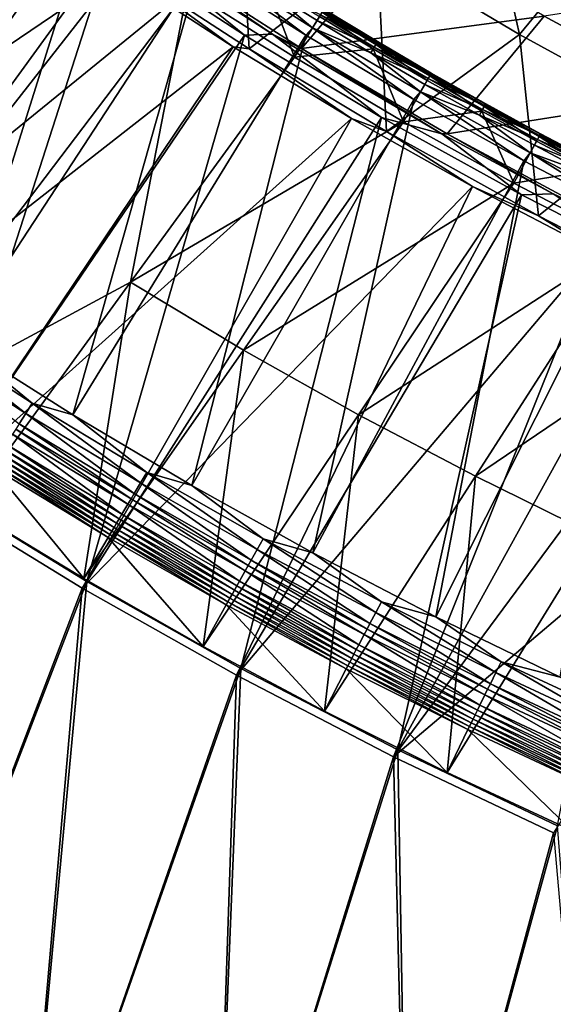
# Model space of a CAD drawing. Header units: metres. Extents: x 0 to 1400, y -1400 to 0.
# Tile 8 of 256: x 238 to 288, y -1345 to -1252. Entities that reach past the tile are written whole.
import ezdxf

# ---------------------------------------------------------------- set-up
doc = ezdxf.new("R2010")
doc.units = ezdxf.units.M

msp = doc.modelspace()

# ---------------------------------------------------------------- linework, layer by layer
at = {"layer": 'None'}
for points in [[(271.593384, -1245.480469, -59.951416), (280.783447, -1234.579712, -87.178932), (285.026672, -1253.477905, -59.955055)], [(280.783447, -1234.579712, -87.178932), (294.010712, -1242.5177, -87.187485), (285.026672, -1253.477905, -59.955055)], [(246.44046, -1245.281982, -29.82691), (234.068787, -1236.515381, -29.829107), (216.062637, -1287.15564)], [(259.523956, -1254.835083, -32.846767), (247.798096, -1247.197876, -32.846832), (258.480988, -1236.991333, -59.948307)], [(271.593384, -1245.480469, -59.951416), (259.523956, -1254.835083, -32.846767), (258.480988, -1236.991333, -59.948307)], [(247.102783, -1247.532593, -32.411766), (201.99826, -1278.049683, -3), (236.472397, -1240.116455, -32.413715)], [(285.026672, -1253.477905, -59.955055), (294.010712, -1242.5177, -87.187485), (298.760284, -1260.977905, -59.959206)], [(251.083755, -1246.224365, -31.422508), (264.470795, -1254.791992, -31.431658), (273.841248, -1243.74353, -58.555267)], [(273.841248, -1243.74353, -58.555267), (264.470795, -1254.791992, -31.431658), (287.362244, -1251.740601, -58.569775)], [(229.976471, -1296.36499), (246.44046, -1245.281982, -29.82691), (216.062637, -1287.15564)], [(259.0672, -1253.531616, -29.824255), (246.44046, -1245.281982, -29.82691), (229.976471, -1296.36499)], [(246.44046, -1245.281982, -29.82691), (259.0672, -1253.531616, -29.824255), (248.296967, -1244.776489, -30.669765)], [(248.296967, -1244.776489, -30.669765), (261.70752, -1253.446777, -30.67124), (251.083755, -1246.224365, -31.422508)], [(248.296967, -1244.776489, -30.669765), (259.0672, -1253.531616, -29.824255), (261.70752, -1253.446777, -30.67124)], [(272.46228, -1262.632935, -32.84668), (259.523956, -1254.835083, -32.846767), (271.593384, -1245.480469, -59.951416)], [(285.026672, -1253.477905, -59.955055), (272.46228, -1262.632935, -32.84668), (271.593384, -1245.480469, -59.951416)], [(251.083755, -1246.224365, -31.422508), (261.70752, -1253.446777, -30.67124), (264.470795, -1254.791992, -31.431658)], [(258.003021, -1254.625244, -32.409466), (247.102783, -1247.532593, -32.411766), (247.798096, -1247.197876, -32.846832)], [(259.523956, -1254.835083, -32.846767), (258.003021, -1254.625244, -32.409466), (247.798096, -1247.197876, -32.846832)], [(215.585632, -1287.766846, -3), (201.99826, -1278.049683, -3), (247.102783, -1247.532593, -32.411766)], [(258.003021, -1254.625244, -32.409466), (215.585632, -1287.766846, -3), (247.102783, -1247.532593, -32.411766)], [(287.362244, -1251.740601, -58.569775), (301.185852, -1259.233398, -58.586304), (309.953003, -1248.221313, -85.843224)], [(264.470795, -1254.791992, -31.431658), (278.188843, -1262.847412, -31.442366), (287.362244, -1251.740601, -58.569775)], [(287.362244, -1251.740601, -58.569775), (278.188843, -1262.847412, -31.442366), (301.185852, -1259.233398, -58.586304)], [(244.21051, -1305.071411), (259.0672, -1253.531616, -29.824255), (229.976471, -1296.36499)], [(271.997162, -1261.304443, -29.821154), (259.0672, -1253.531616, -29.824255), (244.21051, -1305.071411)], [(259.0672, -1253.531616, -29.824255), (271.997162, -1261.304443, -29.821154), (261.70752, -1253.446777, -30.67124)], [(261.70752, -1253.446777, -30.67124), (277.705261, -1262.839844, -30.674145), (264.470795, -1254.791992, -31.431658)], [(261.70752, -1253.446777, -30.67124), (271.997162, -1261.304443, -29.821154), (277.705261, -1262.839844, -30.674145)], [(286.813324, -1270.567383, -32.846577), (272.46228, -1262.632935, -32.84668), (285.026672, -1253.477905, -59.955055)], [(298.760284, -1260.977905, -59.959206), (286.813324, -1270.567383, -32.846577), (285.026672, -1253.477905, -59.955055)], [(229.514282, -1296.988281, -3), (215.585632, -1287.766846, -3), (258.003021, -1254.625244, -32.409466)], [(269.168274, -1261.387695, -32.406822), (229.514282, -1296.988281, -3), (258.003021, -1254.625244, -32.409466)], [(269.168274, -1261.387695, -32.406822), (258.003021, -1254.625244, -32.409466), (259.523956, -1254.835083, -32.846767)], [(272.46228, -1262.632935, -32.84668), (269.168274, -1261.387695, -32.406822), (259.523956, -1254.835083, -32.846767)], [(264.470795, -1254.791992, -31.431658), (277.705261, -1262.839844, -30.674145), (278.188843, -1262.847412, -31.442366)], [(278.188843, -1262.847412, -31.442366), (292.215607, -1270.385376, -31.454573), (301.185852, -1259.233398, -58.586304)], [(243.763428, -1305.706421, -3), (229.514282, -1296.988281, -3), (269.168274, -1261.387695, -32.406822)], [(280.588989, -1267.81958, -32.403858), (243.763428, -1305.706421, -3), (269.168274, -1261.387695, -32.406822)], [(258.743622, -1313.268799), (271.997162, -1261.304443, -29.821154), (244.21051, -1305.071411)], [(285.204041, -1268.601685, -29.817636), (271.997162, -1261.304443, -29.821154), (258.743622, -1313.268799)], [(280.588989, -1267.81958, -32.403858), (269.168274, -1261.387695, -32.406822), (272.46228, -1262.632935, -32.84668)], [(271.997162, -1261.304443, -29.821154), (285.204041, -1268.601685, -29.817636), (277.705261, -1262.839844, -30.674145)], [(295.279022, -1274.917847, -32.846546), (286.813324, -1270.567383, -32.846577), (298.760284, -1260.977905, -59.959206)], [(286.813324, -1270.567383, -32.846577), (280.588989, -1267.81958, -32.403858), (272.46228, -1262.632935, -32.84668)], [(277.705261, -1262.839844, -30.674145), (288.205139, -1268.495483, -30.676659), (278.188843, -1262.847412, -31.442366)], [(277.705261, -1262.839844, -30.674145), (285.204041, -1268.601685, -29.817636), (288.205139, -1268.495483, -30.676659)], [(278.188843, -1262.847412, -31.442366), (288.205139, -1268.495483, -30.676659), (292.215607, -1270.385376, -31.454573)], [(258.31192, -1313.915161, -3), (243.763428, -1305.706421, -3), (280.588989, -1267.81958, -32.403858)], [(292.256042, -1273.92334, -32.400585), (258.31192, -1313.915161, -3), (280.588989, -1267.81958, -32.403858)], [(292.256042, -1273.92334, -32.400585), (280.588989, -1267.81958, -32.403858), (286.813324, -1270.567383, -32.846577)], [(273.554565, -1320.952881), (285.204041, -1268.601685, -29.817636), (258.743622, -1313.268799)], [(298.665375, -1275.43103, -29.813736), (285.204041, -1268.601685, -29.817636), (273.554565, -1320.952881)], [(285.204041, -1268.601685, -29.817636), (298.665375, -1275.43103, -29.813736), (288.205139, -1268.495483, -30.676659)], [(288.205139, -1268.495483, -30.676659), (301.360138, -1275.061401, -30.680384), (292.215607, -1270.385376, -31.454573)], [(288.205139, -1268.495483, -30.676659), (298.665375, -1275.43103, -29.813736), (301.360138, -1275.061401, -30.680384)], [(295.279022, -1274.917847, -32.846546), (292.256042, -1273.92334, -32.400585), (286.813324, -1270.567383, -32.846577)], [(273.138519, -1321.610474, -3), (258.31192, -1313.915161, -3), (292.256042, -1273.92334, -32.400585)], [(304.161194, -1279.700684, -32.397015), (273.138519, -1321.610474, -3), (292.256042, -1273.92334, -32.400585)], [(288.62204, -1328.121094), (298.665375, -1275.43103, -29.813736), (273.554565, -1320.952881)], [(273.138519, -1321.610474, -3), (304.161194, -1279.700684, -32.397015), (316.296051, -1285.15271, -32.393162)], [(288.221893, -1328.789307, -3), (273.138519, -1321.610474, -3), (316.296051, -1285.15271, -32.393162)], [(229.976471, -1296.36499), (219.72377, -1368.599976), (244.21051, -1305.071411)], [(243.763428, -1305.706421, -3), (219.725693, -1368.600464, -3), (229.514282, -1296.988281, -3)], [(219.72377, -1368.599976), (237.925812, -1372.55896), (244.21051, -1305.071411)], [(237.927734, -1372.559448, -3), (219.725693, -1368.600464, -3), (243.763428, -1305.706421, -3)], [(244.21051, -1305.071411), (237.925812, -1372.55896), (258.743622, -1313.268799)], [(258.31192, -1313.915161, -3), (237.927734, -1372.559448, -3), (243.763428, -1305.706421, -3)], [(237.925812, -1372.55896), (256.201263, -1376.164063), (258.743622, -1313.268799)], [(258.743622, -1313.268799), (256.201263, -1376.164063), (273.554565, -1320.952881)], [(256.203186, -1376.164429, -3), (237.927734, -1372.559448, -3), (258.31192, -1313.915161, -3)], [(273.138519, -1321.610474, -3), (256.203186, -1376.164429, -3), (258.31192, -1313.915161, -3)], [(256.201263, -1376.164063), (274.543243, -1379.413696), (273.554565, -1320.952881)], [(274.545135, -1379.414063, -3), (256.203186, -1376.164429, -3), (273.138519, -1321.610474, -3)], [(288.221893, -1328.789307, -3), (274.545135, -1379.414063, -3), (273.138519, -1321.610474, -3)], [(273.554565, -1320.952881), (274.543243, -1379.413696), (288.62204, -1328.121094)], [(274.543243, -1379.413696), (292.944824, -1382.306885), (288.62204, -1328.121094)], [(292.946716, -1382.307129, -3), (274.545135, -1379.414063, -3), (288.221893, -1328.789307, -3)]]:
    msp.add_3dface(points, dxfattribs=at)
at = {"layer": 'None0'}
for points in [[(245.004364, -1240.573608, -14.260289), (235.373825, -1233.661743, -14.260289), (221.005905, -1275.058716, 9.996095)], [(243.810043, -1242.549805, -30.250669), (200.79129, -1276.12207, 0.005715), (234.108917, -1235.592041, -30.250669)], [(231.845459, -1282.370728, 9.996095), (245.004364, -1240.573608, -14.260289), (221.005905, -1275.058716, 9.996095)], [(254.834366, -1247.204712, -14.260289), (245.004364, -1240.573608, -14.260289), (231.845459, -1282.370728, 9.996095)], [(211.271652, -1283.740723, 0.005715), (200.79129, -1276.12207, 0.005715), (243.810043, -1242.549805, -30.250669)], [(253.709763, -1249.22229, -30.250669), (211.271652, -1283.740723, 0.005715), (243.810043, -1242.549805, -30.250669)], [(254.834366, -1247.204712, -14.260289), (264.854736, -1253.55127, -14.260289), (255.499466, -1246.500122, -14.944413)], [(264.854736, -1253.55127, -14.260289), (265.507782, -1252.832642, -14.944417), (255.499466, -1246.500122, -14.944413)], [(255.499466, -1246.500122, -14.944413), (265.507782, -1252.832642, -14.944417), (260.911804, -1249.020996, -15.803738)], [(242.887894, -1289.364258, 9.996095), (254.834366, -1247.204712, -14.260289), (231.845459, -1282.370728, 9.996095)], [(264.854736, -1253.55127, -14.260289), (254.834366, -1247.204712, -14.260289), (242.887894, -1289.364258, 9.996095)], [(221.961761, -1291.062134, 0.005715), (211.271652, -1283.740723, 0.005715), (253.709763, -1249.22229, -30.250669)], [(248.327682, -1276.845825, -15.122478), (221.961761, -1291.062134, 0.005715), (253.709763, -1249.22229, -30.250669)], [(253.709763, -1249.22229, -30.250669), (263.79837, -1255.605835, -30.250669), (248.327682, -1276.845825, -15.122478)], [(263.79837, -1255.605835, -30.250669), (253.709763, -1249.22229, -30.250669), (261.145691, -1248.652954, -22.456442)], [(260.911804, -1249.020996, -15.803738), (265.928314, -1252.144775, -15.803733), (266.252502, -1251.614746, -16.803162)], [(265.507782, -1252.832642, -14.944417), (265.928314, -1252.144775, -15.803733), (260.911804, -1249.020996, -15.803738)], [(266.158844, -1251.77478, -22.456442), (263.79837, -1255.605835, -30.250669), (261.145691, -1248.652954, -22.456442)], [(266.410492, -1251.361328, -21.386963), (266.549866, -1251.131592, -20.239498), (271.461182, -1254.406616, -21.387022)], [(266.569214, -1251.098511, -19.063272), (266.468903, -1251.261597, -17.903351), (271.61496, -1254.140747, -19.063337)], [(266.549866, -1251.131592, -20.239498), (266.569214, -1251.098511, -19.063272), (271.596588, -1254.174438, -20.239578)], [(266.549866, -1251.131592, -20.239498), (271.596588, -1254.174438, -20.239578), (271.461182, -1254.406616, -21.387022)], [(266.569214, -1251.098511, -19.063272), (271.61496, -1254.140747, -19.063337), (271.596588, -1254.174438, -20.239578)], [(263.79837, -1255.605835, -30.250669), (266.158844, -1251.77478, -22.456442), (271.216339, -1254.824341, -22.456442)], [(266.252502, -1251.614746, -16.803162), (265.928314, -1252.144775, -15.803733), (271.30545, -1254.661255, -16.803158)], [(271.216339, -1254.824341, -22.456442), (266.158844, -1251.77478, -22.456442), (266.410492, -1251.361328, -21.386963)], [(266.468903, -1251.261597, -17.903351), (266.252502, -1251.614746, -16.803162), (271.516754, -1254.305054, -17.903383)], [(266.252502, -1251.614746, -16.803162), (271.30545, -1254.661255, -16.803158), (271.516754, -1254.305054, -17.903383)], [(271.461182, -1254.406616, -21.387022), (271.216339, -1254.824341, -22.456442), (266.410492, -1251.361328, -21.386963)], [(266.468903, -1251.261597, -17.903351), (271.516754, -1254.305054, -17.903383), (271.61496, -1254.140747, -19.063337)], [(264.854736, -1253.55127, -14.260289), (275.05661, -1259.610352, -14.260289), (265.507782, -1252.832642, -14.944417)], [(265.928314, -1252.144775, -15.803733), (265.507782, -1252.832642, -14.944417), (270.989105, -1255.196045, -15.8037)], [(275.05661, -1259.610352, -14.260289), (275.693085, -1258.875244, -14.944324), (265.507782, -1252.832642, -14.944417)], [(265.507782, -1252.832642, -14.944417), (275.693085, -1258.875244, -14.944324), (270.989105, -1255.196045, -15.8037)], [(265.928314, -1252.144775, -15.803733), (270.989105, -1255.196045, -15.8037), (271.30545, -1254.661255, -16.803158)], [(254.122284, -1296.035767, 9.996095), (264.854736, -1253.55127, -14.260289), (242.887894, -1289.364258, 9.996095)], [(275.05661, -1259.610352, -14.260289), (264.854736, -1253.55127, -14.260289), (254.122284, -1296.035767, 9.996095)], [(274.065918, -1261.697998, -30.250669), (263.79837, -1255.605835, -30.250669), (271.216339, -1254.824341, -22.456442)], [(271.30545, -1254.661255, -16.803158), (270.989105, -1255.196045, -15.8037), (276.401428, -1257.635376, -16.803139)], [(276.316895, -1257.801392, -22.456442), (271.216339, -1254.824341, -22.456442), (271.461182, -1254.406616, -21.387022)], [(274.065918, -1261.697998, -30.250669), (271.216339, -1254.824341, -22.456442), (276.316895, -1257.801392, -22.456442)], [(271.516754, -1254.305054, -17.903383), (271.30545, -1254.661255, -16.803158), (276.607666, -1257.276123, -17.903416)], [(271.30545, -1254.661255, -16.803158), (276.401428, -1257.635376, -16.803139), (276.607666, -1257.276123, -17.903416)], [(271.461182, -1254.406616, -21.387022), (271.596588, -1254.174438, -20.239578), (276.554901, -1257.379639, -21.3871)], [(276.554901, -1257.379639, -21.3871), (276.316895, -1257.801392, -22.456442), (271.461182, -1254.406616, -21.387022)], [(271.61496, -1254.140747, -19.063337), (271.516754, -1254.305054, -17.903383), (276.703766, -1257.110718, -19.063417)], [(271.516754, -1254.305054, -17.903383), (276.607666, -1257.276123, -17.903416), (276.703766, -1257.110718, -19.063417)], [(271.596588, -1254.174438, -20.239578), (271.61496, -1254.140747, -19.063337), (276.68631, -1257.14502, -20.239679)], [(271.596588, -1254.174438, -20.239578), (276.68631, -1257.14502, -20.239679), (276.554901, -1257.379639, -21.3871)], [(271.61496, -1254.140747, -19.063337), (276.703766, -1257.110718, -19.063417), (276.68631, -1257.14502, -20.239679)], [(263.79837, -1255.605835, -30.250669), (274.065918, -1261.697998, -30.250669), (248.327682, -1276.845825, -15.122478)], [(270.989105, -1255.196045, -15.8037), (276.092926, -1258.174805, -15.803645), (276.401428, -1257.635376, -16.803139)], [(275.693085, -1258.875244, -14.944324), (276.092926, -1258.174805, -15.803645), (270.989105, -1255.196045, -15.8037)], [(276.401428, -1257.635376, -16.803139), (276.092926, -1258.174805, -15.803645), (281.539185, -1260.536865, -16.803104)], [(281.459167, -1260.705811, -22.456442), (276.316895, -1257.801392, -22.456442), (276.554901, -1257.379639, -21.3871)], [(276.607666, -1257.276123, -17.903416), (276.401428, -1257.635376, -16.803139), (281.740326, -1260.174683, -17.903437)], [(276.401428, -1257.635376, -16.803139), (281.539185, -1260.536865, -16.803104), (281.740326, -1260.174683, -17.903437)], [(276.554901, -1257.379639, -21.3871), (276.68631, -1257.14502, -20.239679), (281.690399, -1260.280029, -21.38718)], [(281.690399, -1260.280029, -21.38718), (281.459167, -1260.705811, -22.456442), (276.554901, -1257.379639, -21.3871)], [(276.703766, -1257.110718, -19.063417), (276.607666, -1257.276123, -17.903416), (281.834351, -1260.008179, -19.063494)], [(276.607666, -1257.276123, -17.903416), (281.740326, -1260.174683, -17.903437), (281.834351, -1260.008179, -19.063494)], [(276.68631, -1257.14502, -20.239679), (276.703766, -1257.110718, -19.063417), (281.81781, -1260.043091, -20.239784)], [(276.68631, -1257.14502, -20.239679), (281.81781, -1260.043091, -20.239784), (281.690399, -1260.280029, -21.38718)], [(276.703766, -1257.110718, -19.063417), (281.834351, -1260.008179, -19.063494), (281.81781, -1260.043091, -20.239784)], [(281.459167, -1260.705811, -22.456442), (274.065918, -1261.697998, -30.250669), (276.316895, -1257.801392, -22.456442)], [(281.238525, -1261.080811, -15.803574), (276.092926, -1258.174805, -15.803645), (275.693085, -1258.875244, -14.944324)], [(276.092926, -1258.174805, -15.803645), (281.238525, -1261.080811, -15.803574), (281.539185, -1260.536865, -16.803104)], [(275.05661, -1259.610352, -14.260289), (285.431824, -1265.380493, -14.260289), (275.693085, -1258.875244, -14.944324)], [(285.431824, -1265.380493, -14.260289), (286.045593, -1264.626343, -14.944183), (275.693085, -1258.875244, -14.944324)], [(275.693085, -1258.875244, -14.944324), (286.045593, -1264.626343, -14.944183), (281.238525, -1261.080811, -15.803574)], [(265.53653, -1302.383301, 9.996095), (275.05661, -1259.610352, -14.260289), (254.122284, -1296.035767, 9.996095)], [(285.431824, -1265.380493, -14.260289), (275.05661, -1259.610352, -14.260289), (265.53653, -1302.383301, 9.996095)], [(286.641876, -1263.537354, -22.456442), (281.459167, -1260.705811, -22.456442), (281.690399, -1260.280029, -21.38718)], [(281.740326, -1260.174683, -17.903437), (281.539185, -1260.536865, -16.803104), (286.913544, -1263.000854, -17.90344)], [(281.690399, -1260.280029, -21.38718), (281.81781, -1260.043091, -20.239784), (286.866333, -1263.107788, -21.387249)], [(286.866333, -1263.107788, -21.387249), (286.641876, -1263.537354, -22.456442), (281.690399, -1260.280029, -21.38718)], [(281.834351, -1260.008179, -19.063494), (281.740326, -1260.174683, -17.903437), (287.005432, -1262.833008, -19.063551)], [(281.740326, -1260.174683, -17.903437), (286.913544, -1263.000854, -17.90344), (287.005432, -1262.833008, -19.063551)], [(281.81781, -1260.043091, -20.239784), (281.834351, -1260.008179, -19.063494), (286.989807, -1262.86853, -20.239868)], [(281.81781, -1260.043091, -20.239784), (286.989807, -1262.86853, -20.239868), (286.866333, -1263.107788, -21.387249)], [(281.834351, -1260.008179, -19.063494), (287.005432, -1262.833008, -19.063551), (286.989807, -1262.86853, -20.239868)], [(284.502441, -1267.496216, -30.250669), (274.065918, -1261.697998, -30.250669), (281.459167, -1260.705811, -22.456442)], [(281.539185, -1260.536865, -16.803104), (281.238525, -1261.080811, -15.803574), (286.717499, -1263.365845, -16.803055)], [(281.238525, -1261.080811, -15.803574), (286.424713, -1263.914063, -15.803493), (286.717499, -1263.365845, -16.803055)], [(286.045593, -1264.626343, -14.944183), (286.424713, -1263.914063, -15.803493), (281.238525, -1261.080811, -15.803574)], [(286.641876, -1263.537354, -22.456442), (284.502441, -1267.496216, -30.250669), (281.459167, -1260.705811, -22.456442)], [(281.539185, -1260.536865, -16.803104), (286.717499, -1263.365845, -16.803055), (286.913544, -1263.000854, -17.90344)], [(248.327682, -1276.845825, -15.122478), (274.065918, -1261.697998, -30.250669), (259.001404, -1283.249756, -15.122478)], [(274.065918, -1261.697998, -30.250669), (284.502441, -1267.496216, -30.250669), (259.001404, -1283.249756, -15.122478)], [(291.863708, -1266.295776, -22.456442), (286.641876, -1263.537354, -22.456442), (286.866333, -1263.107788, -21.387249)], [(286.913544, -1263.000854, -17.90344), (286.717499, -1263.365845, -16.803055), (292.126038, -1265.75415, -17.903421)], [(286.866333, -1263.107788, -21.387249), (286.989807, -1262.86853, -20.239868), (292.081421, -1265.862549, -21.387297)], [(292.081421, -1265.862549, -21.387297), (291.863708, -1266.295776, -22.456442), (286.866333, -1263.107788, -21.387249)], [(287.005432, -1262.833008, -19.063551), (286.913544, -1263.000854, -17.90344), (292.215729, -1265.585205, -19.063576)], [(286.913544, -1263.000854, -17.90344), (292.126038, -1265.75415, -17.903421), (292.215729, -1265.585205, -19.063576)], [(286.989807, -1262.86853, -20.239868), (287.005432, -1262.833008, -19.063551), (292.201019, -1265.621216, -20.239922)], [(286.989807, -1262.86853, -20.239868), (292.201019, -1265.621216, -20.239922), (292.081421, -1265.862549, -21.387297)], [(287.005432, -1262.833008, -19.063551), (292.215729, -1265.585205, -19.063576), (292.201019, -1265.621216, -20.239922)], [(284.502441, -1267.496216, -30.250669), (286.641876, -1263.537354, -22.456442), (291.863708, -1266.295776, -22.456442)], [(291.650208, -1266.674438, -15.803411), (286.424713, -1263.914063, -15.803493), (286.045593, -1264.626343, -14.944183)], [(286.717499, -1263.365845, -16.803055), (286.424713, -1263.914063, -15.803493), (291.935089, -1266.121948, -16.802994)], [(286.424713, -1263.914063, -15.803493), (291.650208, -1266.674438, -15.803411), (291.935089, -1266.121948, -16.802994)], [(286.717499, -1263.365845, -16.803055), (291.935089, -1266.121948, -16.802994), (292.126038, -1265.75415, -17.903421)], [(285.431824, -1265.380493, -14.260289), (295.972412, -1270.86084, -14.260289), (286.045593, -1264.626343, -14.944183)], [(295.972412, -1270.86084, -14.260289), (296.555359, -1270.084839, -14.944062), (286.045593, -1264.626343, -14.944183)], [(286.045593, -1264.626343, -14.944183), (296.555359, -1270.084839, -14.944062), (291.650208, -1266.674438, -15.803411)], [(277.118347, -1308.405151, 9.996095), (285.431824, -1265.380493, -14.260289), (265.53653, -1302.383301, 9.996095)], [(295.972412, -1270.86084, -14.260289), (285.431824, -1265.380493, -14.260289), (277.118347, -1308.405151, 9.996095)], [(295.097809, -1272.99939, -30.250669), (284.502441, -1267.496216, -30.250669), (291.863708, -1266.295776, -22.456442)], [(259.001404, -1283.249756, -15.122478), (284.502441, -1267.496216, -30.250669), (269.84964, -1289.353394, -15.122478)], [(284.502441, -1267.496216, -30.250669), (295.097809, -1272.99939, -30.250669), (269.84964, -1289.353394, -15.122478)], [(288.855408, -1314.099487, 9.996095), (295.972412, -1270.86084, -14.260289), (277.118347, -1308.405151, 9.996095)], [(269.84964, -1289.353394, -15.122478), (295.097809, -1272.99939, -30.250669), (280.862457, -1295.154785, -15.122478)], [(295.097809, -1272.99939, -30.250669), (305.841919, -1278.206177, -30.250669), (280.862457, -1295.154785, -15.122478)], [(248.327682, -1276.845825, -15.122478), (232.851898, -1298.082642, 0.005715), (221.961761, -1291.062134, 0.005715)], [(243.93222, -1304.798828, 0.005715), (232.851898, -1298.082642, 0.005715), (248.327682, -1276.845825, -15.122478)], [(259.001404, -1283.249756, -15.122478), (243.93222, -1304.798828, 0.005715), (248.327682, -1276.845825, -15.122478)], [(280.862457, -1295.154785, -15.122478), (305.841919, -1278.206177, -30.250669), (292.029785, -1300.65271, -15.122478)], [(228.439011, -1281.407837, 10.480642), (227.800613, -1282.355225, 10.748082), (238.44632, -1289.216919, 10.748075)], [(231.845459, -1282.370728, 9.996095), (228.439011, -1281.407837, 10.480642), (239.058395, -1288.252197, 10.480647)], [(239.058395, -1288.252197, 10.480647), (228.439011, -1281.407837, 10.480642), (238.44632, -1289.216919, 10.748075)], [(238.44632, -1289.216919, 10.748075), (227.800613, -1282.355225, 10.748082), (237.818466, -1290.206299, 10.786952)], [(242.887894, -1289.364258, 9.996095), (231.845459, -1282.370728, 9.996095), (239.058395, -1288.252197, 10.480647)], [(255.192871, -1311.208252, 0.005715), (243.93222, -1304.798828, 0.005715), (259.001404, -1283.249756, -15.122478)], [(269.84964, -1289.353394, -15.122478), (255.192871, -1311.208252, 0.005715), (259.001404, -1283.249756, -15.122478)], [(239.058395, -1288.252197, 10.480647), (238.44632, -1289.216919, 10.748075), (249.278091, -1295.780884, 10.748066)], [(242.887894, -1289.364258, 9.996095), (239.058395, -1288.252197, 10.480647), (249.863419, -1294.799683, 10.480651)], [(249.863419, -1294.799683, 10.480651), (239.058395, -1288.252197, 10.480647), (249.278091, -1295.780884, 10.748066)], [(238.44632, -1289.216919, 10.748075), (237.818466, -1290.206299, 10.786952), (248.677689, -1296.787354, 10.786938)], [(249.278091, -1295.780884, 10.748066), (238.44632, -1289.216919, 10.748075), (248.677689, -1296.787354, 10.786938)], [(254.122284, -1296.035767, 9.996095), (242.887894, -1289.364258, 9.996095), (249.863419, -1294.799683, 10.480651)], [(266.623932, -1317.308472, 0.005715), (255.192871, -1311.208252, 0.005715), (269.84964, -1289.353394, -15.122478)], [(280.862457, -1295.154785, -15.122478), (266.623932, -1317.308472, 0.005715), (269.84964, -1289.353394, -15.122478)], [(237.198456, -1291.183472, 10.59537), (248.084793, -1297.781128, 10.595387), (237.505997, -1290.69873, 10.719657)], [(248.378891, -1297.288208, 10.719659), (237.818466, -1290.206299, 10.786952), (237.505997, -1290.69873, 10.719657)], [(248.084793, -1297.781128, 10.595387), (248.378891, -1297.288208, 10.719659), (237.505997, -1290.69873, 10.719657)], [(248.677689, -1296.787354, 10.786938), (237.818466, -1290.206299, 10.786952), (248.378891, -1297.288208, 10.719659)], [(236.609619, -1292.111328, 10.18097), (247.521698, -1298.724854, 10.180947), (237.198456, -1291.183472, 10.59537)], [(247.521698, -1298.724854, 10.180947), (248.084793, -1297.781128, 10.595387), (237.198456, -1291.183472, 10.59537)], [(235.832947, -1293.335083, 9.178548), (246.778915, -1299.969604, 9.178554), (236.074158, -1292.955078, 9.559907)], [(236.074158, -1292.955078, 9.559907), (247.009598, -1299.58313, 9.559933), (236.333862, -1292.545898, 9.895104)], [(246.778915, -1299.969604, 9.178554), (247.009598, -1299.58313, 9.559933), (236.074158, -1292.955078, 9.559907)], [(236.333862, -1292.545898, 9.895104), (247.25798, -1299.16687, 9.895108), (236.609619, -1292.111328, 10.18097)], [(247.009598, -1299.58313, 9.559933), (247.25798, -1299.16687, 9.895108), (236.333862, -1292.545898, 9.895104)], [(247.25798, -1299.16687, 9.895108), (247.521698, -1298.724854, 10.180947), (236.609619, -1292.111328, 10.18097)], [(235.413986, -1293.995117, 8.294521), (246.37822, -1300.640747, 8.294519), (235.612259, -1293.682739, 8.755301)], [(235.612259, -1293.682739, 8.755301), (246.567871, -1300.32312, 8.755289), (235.832947, -1293.335083, 9.178548)], [(246.37822, -1300.640747, 8.294519), (246.567871, -1300.32312, 8.755289), (235.612259, -1293.682739, 8.755301)], [(246.567871, -1300.32312, 8.755289), (246.778915, -1299.969604, 9.178554), (235.832947, -1293.335083, 9.178548)], [(235.240295, -1294.268677, 7.799943), (232.851898, -1298.082642, 0.005715), (243.93222, -1304.798828, 0.005715)], [(235.240295, -1294.268677, 7.799943), (246.21199, -1300.919067, 7.799943), (235.413986, -1293.995117, 8.294521)], [(246.21199, -1300.919067, 7.799943), (235.240295, -1294.268677, 7.799943), (243.93222, -1304.798828, 0.005715)], [(246.21199, -1300.919067, 7.799943), (246.37822, -1300.640747, 8.294519), (235.413986, -1293.995117, 8.294521)], [(249.863419, -1294.799683, 10.480651), (249.278091, -1295.780884, 10.748066), (260.28595, -1302.045166, 10.748057)], [(254.122284, -1296.035767, 9.996095), (249.863419, -1294.799683, 10.480651), (260.844116, -1301.048218, 10.480656)], [(260.844116, -1301.048218, 10.480656), (249.863419, -1294.799683, 10.480651), (260.28595, -1302.045166, 10.748057)], [(278.215363, -1323.098267, 0.005715), (266.623932, -1317.308472, 0.005715), (280.862457, -1295.154785, -15.122478)], [(292.029785, -1300.65271, -15.122478), (278.215363, -1323.098267, 0.005715), (280.862457, -1295.154785, -15.122478)], [(249.278091, -1295.780884, 10.748066), (248.677689, -1296.787354, 10.786938), (259.713379, -1303.067871, 10.786922)], [(260.28595, -1302.045166, 10.748057), (249.278091, -1295.780884, 10.748066), (259.713379, -1303.067871, 10.786922)], [(265.53653, -1302.383301, 9.996095), (254.122284, -1296.035767, 9.996095), (260.844116, -1301.048218, 10.480656)], [(248.084793, -1297.781128, 10.595387), (259.14798, -1304.077881, 10.595403), (248.378891, -1297.288208, 10.719659)], [(259.428436, -1303.576904, 10.719661), (248.677689, -1296.787354, 10.786938), (248.378891, -1297.288208, 10.719659)], [(259.14798, -1304.077881, 10.595403), (259.428436, -1303.576904, 10.719661), (248.378891, -1297.288208, 10.719659)], [(259.713379, -1303.067871, 10.786922), (248.677689, -1296.787354, 10.786938), (259.428436, -1303.576904, 10.719661)], [(247.521698, -1298.724854, 10.180947), (258.611053, -1305.036743, 10.180924), (248.084793, -1297.781128, 10.595387)], [(258.611053, -1305.036743, 10.180924), (259.14798, -1304.077881, 10.595403), (248.084793, -1297.781128, 10.595387)], [(247.009598, -1299.58313, 9.559933), (258.122742, -1305.908813, 9.559958), (247.25798, -1299.16687, 9.895108)], [(247.25798, -1299.16687, 9.895108), (258.359589, -1305.48584, 9.895112), (247.521698, -1298.724854, 10.180947)], [(258.122742, -1305.908813, 9.559958), (258.359589, -1305.48584, 9.895112), (247.25798, -1299.16687, 9.895108)], [(258.359589, -1305.48584, 9.895112), (258.611053, -1305.036743, 10.180924), (247.521698, -1298.724854, 10.180947)], [(246.37822, -1300.640747, 8.294519), (257.520752, -1306.98291, 8.294518), (246.567871, -1300.32312, 8.755289)], [(246.567871, -1300.32312, 8.755289), (257.701569, -1306.6604, 8.755278), (246.778915, -1299.969604, 9.178554)], [(257.520752, -1306.98291, 8.294518), (257.701569, -1306.6604, 8.755278), (246.567871, -1300.32312, 8.755289)], [(246.778915, -1299.969604, 9.178554), (257.902802, -1306.30127, 9.17856), (247.009598, -1299.58313, 9.559933)], [(257.701569, -1306.6604, 8.755278), (257.902802, -1306.30127, 9.17856), (246.778915, -1299.969604, 9.178554)], [(257.902802, -1306.30127, 9.17856), (258.122742, -1305.908813, 9.559958), (247.009598, -1299.58313, 9.559933)], [(246.21199, -1300.919067, 7.799943), (243.93222, -1304.798828, 0.005715), (255.192871, -1311.208252, 0.005715)], [(246.21199, -1300.919067, 7.799943), (257.362183, -1307.265625, 7.799943), (246.37822, -1300.640747, 8.294519)], [(257.362183, -1307.265625, 7.799943), (246.21199, -1300.919067, 7.799943), (255.192871, -1311.208252, 0.005715)], [(257.362183, -1307.265625, 7.799943), (257.520752, -1306.98291, 8.294518), (246.37822, -1300.640747, 8.294519)], [(260.844116, -1301.048218, 10.480656), (260.28595, -1302.045166, 10.748057), (271.460022, -1308.007935, 10.74805)], [(265.53653, -1302.383301, 9.996095), (260.844116, -1301.048218, 10.480656), (271.990662, -1306.995728, 10.48066)], [(271.990662, -1306.995728, 10.48066), (260.844116, -1301.048218, 10.480656), (271.460022, -1308.007935, 10.74805)], [(289.957245, -1328.576538, 0.005715), (278.215363, -1323.098267, 0.005715), (292.029785, -1300.65271, -15.122478)], [(260.28595, -1302.045166, 10.748057), (259.713379, -1303.067871, 10.786922), (270.91571, -1309.046265, 10.786908)], [(271.460022, -1308.007935, 10.74805), (260.28595, -1302.045166, 10.748057), (270.91571, -1309.046265, 10.786908)], [(270.644836, -1309.562988, 10.719663), (259.713379, -1303.067871, 10.786922), (259.428436, -1303.576904, 10.719661)], [(270.91571, -1309.046265, 10.786908), (259.713379, -1303.067871, 10.786922), (270.644836, -1309.562988, 10.719663)], [(277.118347, -1308.405151, 9.996095), (265.53653, -1302.383301, 9.996095), (271.990662, -1306.995728, 10.48066)], [(258.611053, -1305.036743, 10.180924), (269.867767, -1311.045044, 10.180902), (259.14798, -1304.077881, 10.595403)], [(259.14798, -1304.077881, 10.595403), (270.378204, -1310.071655, 10.595419), (259.428436, -1303.576904, 10.719661)], [(269.867767, -1311.045044, 10.180902), (270.378204, -1310.071655, 10.595419), (259.14798, -1304.077881, 10.595403)], [(270.378204, -1310.071655, 10.595419), (270.644836, -1309.562988, 10.719663), (259.428436, -1303.576904, 10.719661)], [(258.359589, -1305.48584, 9.895112), (269.628754, -1311.500854, 9.895116), (258.611053, -1305.036743, 10.180924)], [(269.628754, -1311.500854, 9.895116), (269.867767, -1311.045044, 10.180902), (258.611053, -1305.036743, 10.180924)], [(257.902802, -1306.30127, 9.17856), (269.194611, -1312.328491, 9.178567), (258.122742, -1305.908813, 9.559958)], [(258.122742, -1305.908813, 9.559958), (269.403625, -1311.930054, 9.559982), (258.359589, -1305.48584, 9.895112)], [(269.194611, -1312.328491, 9.178567), (269.403625, -1311.930054, 9.559982), (258.122742, -1305.908813, 9.559958)], [(269.403625, -1311.930054, 9.559982), (269.628754, -1311.500854, 9.895116), (258.359589, -1305.48584, 9.895112)], [(257.520752, -1306.98291, 8.294518), (268.831635, -1313.019897, 8.294518), (257.701569, -1306.6604, 8.755278)], [(257.701569, -1306.6604, 8.755278), (269.003418, -1312.692749, 8.755265), (257.902802, -1306.30127, 9.17856)], [(268.831635, -1313.019897, 8.294518), (269.003418, -1312.692749, 8.755265), (257.701569, -1306.6604, 8.755278)], [(269.003418, -1312.692749, 8.755265), (269.194611, -1312.328491, 9.178567), (257.902802, -1306.30127, 9.17856)], [(257.362183, -1307.265625, 7.799943), (255.192871, -1311.208252, 0.005715), (266.623932, -1317.308472, 0.005715)], [(257.362183, -1307.265625, 7.799943), (268.681061, -1313.306274, 7.799943), (257.520752, -1306.98291, 8.294518)], [(268.681061, -1313.306274, 7.799943), (257.362183, -1307.265625, 7.799943), (266.623932, -1317.308472, 0.005715)], [(268.681061, -1313.306274, 7.799943), (268.831635, -1313.019897, 8.294518), (257.520752, -1306.98291, 8.294518)], [(271.990662, -1306.995728, 10.48066), (271.460022, -1308.007935, 10.74805), (282.790741, -1313.667358, 10.748041)], [(277.118347, -1308.405151, 9.996095), (271.990662, -1306.995728, 10.48066), (283.293488, -1312.640625, 10.480665)], [(283.293488, -1312.640625, 10.480665), (271.990662, -1306.995728, 10.48066), (282.790741, -1313.667358, 10.748041)], [(271.460022, -1308.007935, 10.74805), (270.91571, -1309.046265, 10.786908), (282.275024, -1314.720581, 10.786893)], [(282.790741, -1313.667358, 10.748041), (271.460022, -1308.007935, 10.74805), (282.275024, -1314.720581, 10.786893)], [(288.855408, -1314.099487, 9.996095), (277.118347, -1308.405151, 9.996095), (283.293488, -1312.640625, 10.480665)], [(270.378204, -1310.071655, 10.595419), (281.765778, -1315.76062, 10.595434), (270.644836, -1309.562988, 10.719663)], [(282.018372, -1315.244751, 10.719665), (270.91571, -1309.046265, 10.786908), (270.644836, -1309.562988, 10.719663)], [(281.765778, -1315.76062, 10.595434), (282.018372, -1315.244751, 10.719665), (270.644836, -1309.562988, 10.719663)], [(282.275024, -1314.720581, 10.786893), (270.91571, -1309.046265, 10.786908), (282.018372, -1315.244751, 10.719665)], [(269.867767, -1311.045044, 10.180902), (281.282227, -1316.747925, 10.180879), (270.378204, -1310.071655, 10.595419)], [(281.282227, -1316.747925, 10.180879), (281.765778, -1315.76062, 10.595434), (270.378204, -1310.071655, 10.595419)], [(269.403625, -1311.930054, 9.559982), (280.84259, -1317.645386, 9.560008), (269.628754, -1311.500854, 9.895116)], [(269.628754, -1311.500854, 9.895116), (281.055817, -1317.210205, 9.89512), (269.867767, -1311.045044, 10.180902)], [(280.84259, -1317.645386, 9.560008), (281.055817, -1317.210205, 9.89512), (269.628754, -1311.500854, 9.895116)], [(281.055817, -1317.210205, 9.89512), (281.282227, -1316.747925, 10.180879), (269.867767, -1311.045044, 10.180902)], [(269.003418, -1312.692749, 8.755265), (280.463684, -1318.418213, 8.755253), (269.194611, -1312.328491, 9.178567)], [(269.194611, -1312.328491, 9.178567), (280.644684, -1318.049072, 9.178573), (269.403625, -1311.930054, 9.559982)], [(280.463684, -1318.418213, 8.755253), (280.644684, -1318.049072, 9.178573), (269.194611, -1312.328491, 9.178567)], [(280.644684, -1318.049072, 9.178573), (280.84259, -1317.645386, 9.560008), (269.403625, -1311.930054, 9.559982)], [(268.681061, -1313.306274, 7.799943), (266.623932, -1317.308472, 0.005715), (278.215363, -1323.098267, 0.005715)], [(268.681061, -1313.306274, 7.799943), (280.158691, -1319.039429, 7.799943), (268.831635, -1313.019897, 8.294518)], [(280.158691, -1319.039429, 7.799943), (268.681061, -1313.306274, 7.799943), (278.215363, -1323.098267, 0.005715)], [(268.831635, -1313.019897, 8.294518), (280.301117, -1318.749634, 8.294516), (269.003418, -1312.692749, 8.755265)], [(280.158691, -1319.039429, 7.799943), (280.301117, -1318.749634, 8.294516), (268.831635, -1313.019897, 8.294518)], [(280.301117, -1318.749634, 8.294516), (280.463684, -1318.418213, 8.755253), (269.003418, -1312.692749, 8.755265)], [(283.293488, -1312.640625, 10.480665), (282.790741, -1313.667358, 10.748041), (294.268463, -1319.022217, 10.748034)], [(288.855408, -1314.099487, 9.996095), (283.293488, -1312.640625, 10.480665), (294.742981, -1317.981689, 10.48067)], [(294.742981, -1317.981689, 10.48067), (283.293488, -1312.640625, 10.480665), (294.268463, -1319.022217, 10.748034)], [(282.790741, -1313.667358, 10.748041), (282.275024, -1314.720581, 10.786893), (293.781677, -1320.089722, 10.786879)], [(294.268463, -1319.022217, 10.748034), (282.790741, -1313.667358, 10.748041), (293.781677, -1320.089722, 10.786879)], [(281.765778, -1315.76062, 10.595434), (293.301025, -1321.143677, 10.59545), (282.018372, -1315.244751, 10.719665)], [(293.539429, -1320.620972, 10.719666), (282.275024, -1314.720581, 10.786893), (282.018372, -1315.244751, 10.719665)], [(293.301025, -1321.143677, 10.59545), (293.539429, -1320.620972, 10.719666), (282.018372, -1315.244751, 10.719665)], [(293.781677, -1320.089722, 10.786879), (282.275024, -1314.720581, 10.786893), (293.539429, -1320.620972, 10.719666)], [(281.282227, -1316.747925, 10.180879), (292.844696, -1322.144165, 10.180856), (281.765778, -1315.76062, 10.595434)], [(292.844696, -1322.144165, 10.180856), (293.301025, -1321.143677, 10.59545), (281.765778, -1315.76062, 10.595434)], [(281.055817, -1317.210205, 9.89512), (292.631073, -1322.612427, 9.895123), (281.282227, -1316.747925, 10.180879)], [(292.631073, -1322.612427, 9.895123), (292.844696, -1322.144165, 10.180856), (281.282227, -1316.747925, 10.180879)], [(280.463684, -1318.418213, 8.755253), (292.072662, -1323.835693, 8.755241), (280.644684, -1318.049072, 9.178573)], [(280.644684, -1318.049072, 9.178573), (292.243286, -1323.462158, 9.178579), (280.84259, -1317.645386, 9.560008)], [(292.072662, -1323.835693, 8.755241), (292.243286, -1323.462158, 9.178579), (280.644684, -1318.049072, 9.178573)], [(280.84259, -1317.645386, 9.560008), (292.429932, -1323.053223, 9.560033), (281.055817, -1317.210205, 9.89512)], [(292.243286, -1323.462158, 9.178579), (292.429932, -1323.053223, 9.560033), (280.84259, -1317.645386, 9.560008)], [(292.429932, -1323.053223, 9.560033), (292.631073, -1322.612427, 9.895123), (281.055817, -1317.210205, 9.89512)], [(280.158691, -1319.039429, 7.799943), (291.785217, -1324.464478, 7.799943), (280.301117, -1318.749634, 8.294516)], [(280.301117, -1318.749634, 8.294516), (291.919464, -1324.171021, 8.294515), (280.463684, -1318.418213, 8.755253)], [(291.785217, -1324.464478, 7.799943), (291.919464, -1324.171021, 8.294515), (280.301117, -1318.749634, 8.294516)], [(291.919464, -1324.171021, 8.294515), (292.072662, -1323.835693, 8.755241), (280.463684, -1318.418213, 8.755253)], [(280.158691, -1319.039429, 7.799943), (278.215363, -1323.098267, 0.005715), (289.957245, -1328.576538, 0.005715)], [(291.785217, -1324.464478, 7.799943), (280.158691, -1319.039429, 7.799943), (289.957245, -1328.576538, 0.005715)]]:
    msp.add_3dface(points, dxfattribs=at)

doc.saveas('drawing.dxf')
